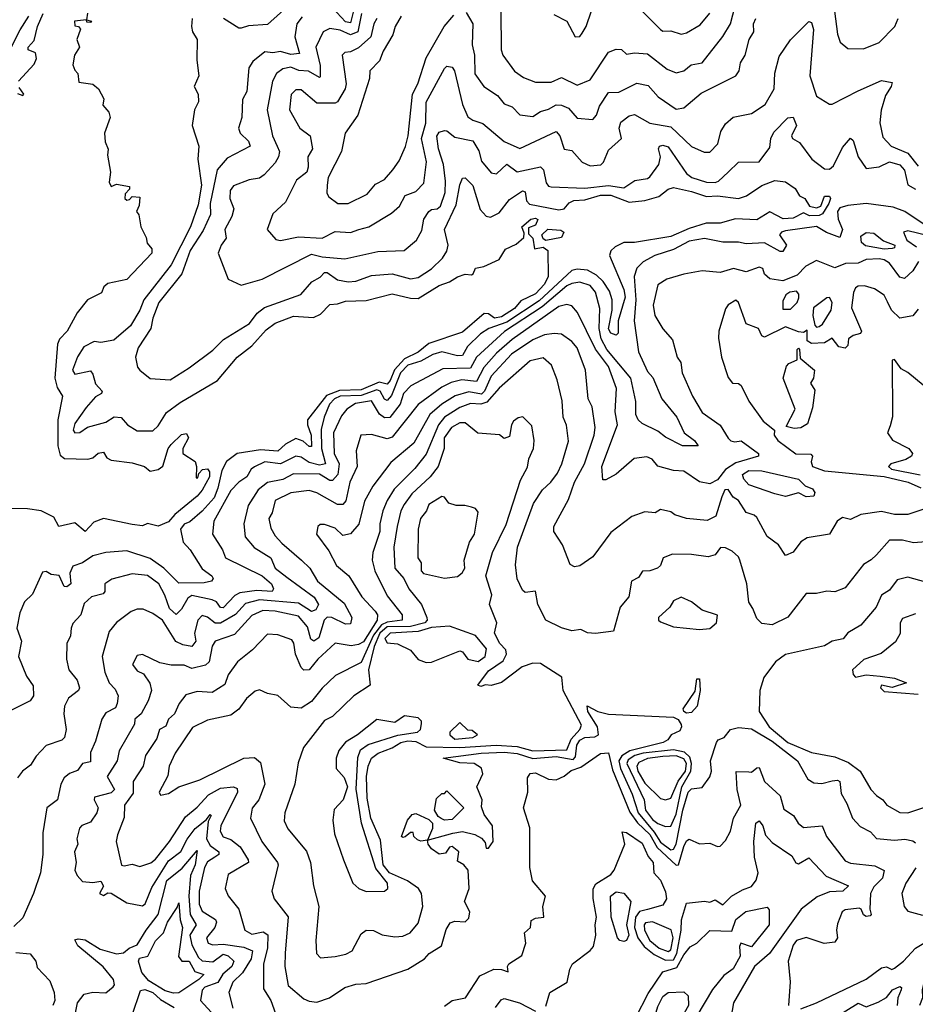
# Model space of a CAD drawing. Extents: x 1995148 to 2088947, y 769131 to 906009.
# Tile 118 of 256: x 2036093 to 2039534, y 792490 to 796271. Entities that reach past the tile are written whole.
import ezdxf

# ---------------------------------------------------------------- set-up
doc = ezdxf.new("R2010")
doc.units = 0

msp = doc.modelspace()

# ---------------------------------------------------------------- linework, layer by layer
at = {"layer": '0CON05XD'}
for points in [[(2037145, 796341.8), (2037045, 796252.9), (2036972.7, 796247.3), (2036945, 796238), (2036935, 796238.8), (2036876.2, 796275)], [(2037941.9, 796305), (2037943.5, 796155), (2037950, 796135), (2037995, 796074), (2038029.4, 796049.4), (2038075, 796031.1), (2038135, 796030.9), (2038175, 796048.9), (2038235, 796019.5), (2038285, 796040), (2038355, 796146.2), (2038385, 796158), (2038405, 796156), (2038425, 796139.2), (2038455, 796144.3), (2038505, 796139.5), (2038580.5, 796080.5), (2038615, 796066.7), (2038645, 796074.4), (2038672.6, 796097.4), (2038715, 796105.6), (2038795, 796207.1), (2038823.8, 796255), (2038849.4, 796355)], [(2038430.5, 796360.5), (2038555, 796232.9), (2038565, 796227.1), (2038595, 796228.6), (2038635, 796216), (2038655, 796220.8), (2038708.1, 796251.9), (2038745, 796296)], [(2037379.5, 796320.5), (2037365, 796259.5), (2037345, 796262.9), (2037295, 796316.7)], [(2037808.9, 796298.9), (2037834.3, 796255), (2037832, 796175), (2037841.1, 796135), (2037842.6, 796062.6), (2037876.2, 796015), (2037929.6, 795979.6), (2037955, 795947.5), (2037985, 795936.9), (2038015, 795905.8), (2038065, 795899.1), (2038095, 795918.9), (2038125, 795926.9), (2038155, 795944.4), (2038175, 795943.3), (2038201.5, 795931.5), (2038235, 795892.9), (2038295, 795888.1), (2038310, 795905), (2038321.1, 795938.9), (2038355, 795992), (2038395, 795993.3), (2038465, 796026.7), (2038508.1, 796018.1), (2038546.2, 795975), (2038615, 795926.9), (2038645, 795932.9), (2038711.3, 795988.7), (2038845, 796056), (2038857.5, 796075), (2038862.5, 796105), (2038880.8, 796135), (2038895.5, 796195), (2038914.4, 796225), (2038913.3, 796255), (2038921.4, 796275)], [(2038145, 796290.6), (2038195, 796265.6), (2038227.5, 796205), (2038245, 796206), (2038255, 796218.8), (2038270, 796245), (2038290, 796305)], [(2039224.2, 796304.2), (2039235.7, 796215.7), (2039246.2, 796185), (2039275, 796160), (2039335, 796158.8), (2039395, 796184), (2039455.6, 796244.4), (2039468, 796275)], [(2036354.1, 796295.9), (2036350, 796270), (2036370, 796265), (2036365, 796260), (2036351.7, 796261.7), (2036350, 796270), (2036303.8, 796265), (2036305, 796247.5), (2036320, 796245), (2036327.5, 796235), (2036313.3, 796195), (2036323.3, 796165), (2036304.2, 796135), (2036297.7, 796097.7), (2036305, 796077.5), (2036317.5, 796065), (2036320.7, 796030.7), (2036375, 796023.3), (2036396, 796006), (2036417, 795967), (2036413, 795943), (2036436.1, 795916.1), (2036441.2, 795895), (2036419.2, 795835), (2036421.7, 795801.7), (2036433.6, 795773.6), (2036431.2, 795751.2), (2036442.5, 795685), (2036437, 795647), (2036445, 795630), (2036465, 795640), (2036515, 795630), (2036515, 795620), (2036498.3, 795601.7), (2036497.5, 795585), (2036505, 795577.5), (2036515, 795580), (2036525, 795592.5), (2036555, 795590), (2036553, 795557), (2036542.5, 795535), (2036551.7, 795521.7), (2036559.2, 795475), (2036580, 795435), (2036583, 795413), (2036601.7, 795391.7), (2036601.2, 795375), (2036505, 795273.8), (2036431.7, 795258.3), (2036416.2, 795245), (2036407.8, 795222.2), (2036354, 795195), (2036314.6, 795145.4), (2036276.4, 795075), (2036245.9, 795044.1), (2036238.5, 795025), (2036228.1, 794895), (2036238.1, 794858.1), (2036257.8, 794825), (2036239.5, 794735), (2036239.7, 794635), (2036248.9, 794598.9), (2036266.1, 794586.1), (2036355, 794583.1), (2036375, 794588), (2036395, 794606.2), (2036415, 794610), (2036428.3, 794588.3), (2036445, 794580), (2036525, 794569.4), (2036572.5, 794555), (2036595, 794536.7), (2036625.9, 794544.1), (2036643.8, 794556.2), (2036664.2, 794625), (2036675, 794640), (2036715, 794677.5), (2036735, 794682.5), (2036742.5, 794665), (2036720, 794625), (2036720, 794605), (2036767.5, 794575), (2036773.3, 794555), (2036771.7, 794511.7), (2036778.3, 794511.7), (2036781.7, 794528.3), (2036796.2, 794543.8), (2036815, 794546.7), (2036822.5, 794535), (2036822.9, 794515), (2036795, 794463.8), (2036775, 794441.2), (2036689.6, 794370.4), (2036665, 794342.2), (2036625, 794325.7), (2036585, 794335.8), (2036565, 794327.5), (2036525, 794332.2), (2036415, 794355.8), (2036378.5, 794341.5), (2036345, 794306.2), (2036305, 794339.2), (2036244.4, 794324.4), (2036225, 794361.2), (2036175.5, 794385.5), (2036123, 794393), (2036025, 794393.5)], [(2036755.7, 796275), (2036753.3, 796245), (2036757.5, 796225), (2036775.6, 796195), (2036774.2, 796115.8), (2036782.2, 796055), (2036764.4, 796014.4), (2036779.2, 795985), (2036780, 795955), (2036764.5, 795925.5), (2036756.7, 795865), (2036781.2, 795785), (2036778.1, 795735), (2036791.8, 795635), (2036779.8, 795560.3), (2036749.2, 795475), (2036675, 795330), (2036570.4, 795195), (2036555.5, 795155), (2036518.9, 795095), (2036455, 795040.8), (2036405, 795031.2), (2036380, 795035), (2036340, 795015), (2036315, 794976.7), (2036296.2, 794925), (2036305, 794910), (2036365, 794922.5), (2036375, 794910), (2036385, 794872.5), (2036410, 794845), (2036407.5, 794835), (2036385, 794823.3), (2036348.3, 794781.7), (2036305, 794720), (2036299.2, 794695), (2036305, 794684.2), (2036325, 794686), (2036354.2, 794705.8), (2036425, 794726), (2036455.9, 794745.9), (2036483.6, 794743.6), (2036508, 794715), (2036545, 794691.9), (2036605, 794692.5), (2036625, 794711.8), (2036657.9, 794762.1), (2036710.4, 794800.4), (2036853.1, 794885), (2036928.6, 794975), (2036985, 795018.5), (2037040.2, 795079.8), (2037075, 795105.3), (2037145, 795132.3), (2037222.6, 795127.4), (2037249.2, 795140.8), (2037285, 795177.1), (2037315, 795179.4), (2037345, 795190.4), (2037425, 795192.7), (2037525, 795218.6), (2037595, 795201.2), (2037625, 795200), (2037705, 795250), (2037745, 795264), (2037775, 795284), (2037805, 795293.8), (2037828.8, 795291.2), (2037836.2, 795295), (2037845, 795316.7), (2037877, 795323), (2037935, 795350), (2037960, 795390), (2038000.7, 795409.3), (2038030, 795435), (2038031.7, 795451.7), (2038022.5, 795475), (2038056.7, 795505), (2038075, 795509.2), (2038083.6, 795503.6), (2038075, 795482.5), (2038048.3, 795471.7), (2038048.3, 795448.3), (2038065, 795432.5), (2038071.7, 795391.7), (2038105, 795397.5), (2038122.5, 795385), (2038123.3, 795285), (2038110, 795255), (2038075, 795218.9), (2038019.1, 795190.9), (2037995, 795161.8), (2037945, 795129.6), (2037917.5, 795125), (2037895, 795142), (2037877.7, 795142.3), (2037795, 795071.2), (2037665, 795028), (2037625, 794994.4), (2037571.6, 794968.4), (2037533.1, 794926.9), (2037517.4, 794885), (2037505, 794871.2), (2037475, 794879.6), (2037405, 794850), (2037322.3, 794847.7), (2037272.2, 794827.8), (2037199.7, 794735), (2037198.7, 794715), (2037213.2, 794675), (2037215, 794632.5), (2037205, 794632.5), (2037183, 794653), (2037155, 794662.5), (2037115, 794641), (2037085, 794613.8), (2037019.3, 794619.3), (2036929.2, 794605), (2036888.1, 794575), (2036870.2, 794539.8), (2036855, 794471.9), (2036840.2, 794435), (2036795, 794383.8), (2036746.9, 794343.1), (2036725, 794333.2), (2036711.1, 794315), (2036721.9, 794265), (2036749.1, 794235), (2036795, 794162), (2036831.2, 794135), (2036836.7, 794125), (2036830, 794115), (2036801.8, 794108.2), (2036705, 794107.5), (2036647.5, 794165), (2036595, 794201.8), (2036505, 794231.2), (2036425, 794224.5), (2036375, 794212.1), (2036335, 794185.4), (2036297.5, 794172.5), (2036286.2, 794145), (2036290.4, 794105), (2036275, 794093.4), (2036264.5, 794095), (2036245, 794136.9), (2036215, 794140), (2036195, 794152), (2036180.6, 794149.4), (2036142.5, 794065), (2036112.5, 794035), (2036093.6, 793993.6), (2036082.5, 793935), (2036100, 793885), (2036088.6, 793825), (2036120.2, 793750.2), (2036145, 793712.5), (2036146, 793675), (2036133.3, 793655), (2036034.4, 793605.6)], [(2036055.9, 796154.1), (2036095, 796232.7), (2036129.2, 796285)], [(2037178.5, 796281.5), (2037158.6, 796255), (2037150.9, 796205), (2037168.5, 796141.5), (2037135, 796137.6), (2037095, 796149.1), (2037066.6, 796143.4), (2037035, 796147.9), (2036988.9, 796111.1), (2036973.7, 796086.3), (2036965.6, 795995), (2036948.9, 795965), (2036946.7, 795895), (2036934.4, 795855), (2036940, 795835), (2036972.2, 795805), (2036978.9, 795785), (2036890.7, 795739.3), (2036852.1, 795695), (2036825.3, 795565), (2036826.8, 795523.2), (2036798.6, 795461.4), (2036747.9, 795385), (2036716.1, 795295), (2036627.5, 795185), (2036605.3, 795125), (2036597.7, 795085), (2036548.9, 795011.1), (2036538.6, 794975), (2036546.6, 794936.6), (2036555, 794925.8), (2036595, 794893.5), (2036671.5, 794888.5), (2036745, 794934.4), (2036835, 795001.4), (2036876.5, 795043.5), (2036975.8, 795105), (2037006.2, 795143.8), (2037033.9, 795166.1), (2037173.7, 795216.3), (2037215.5, 795265), (2037248.3, 795281.7), (2037265, 795300.5), (2037275, 795300.4), (2037315, 795271.8), (2037355, 795263.9), (2037385, 795266.9), (2037445, 795288.6), (2037525, 795295.4), (2037595, 795275.5), (2037625, 795280.5), (2037675, 795314.5), (2037717.8, 795355), (2037735, 795382.5), (2037739.6, 795405), (2037726.2, 795465), (2037770.7, 795560.7), (2037785, 795636.7), (2037795, 795662.5), (2037805, 795663.3), (2037835, 795633.8), (2037862, 795542), (2037885, 795516.9), (2037902.4, 795512.4), (2037935, 795528.9), (2037975, 795580), (2038025, 795614.2), (2038035, 795610), (2038041.2, 795575), (2038052.1, 795562.1), (2038165, 795541.3), (2038185, 795544.8), (2038205, 795567.2), (2038222.8, 795577.2), (2038265, 795579.1), (2038325, 795596.6), (2038365, 795597.1), (2038435, 795570.6), (2038495, 795576.4), (2038548.5, 795591.5), (2038585, 795620), (2038605, 795627.1), (2038675, 795611.8), (2038731.5, 795591.5), (2038775, 795594.4), (2038855, 795584.2), (2038886.2, 795595), (2038945, 795634), (2038995, 795653.3), (2039035, 795648.8), (2039073, 795623), (2039090, 795595), (2039110, 795585), (2039127.5, 795555), (2039155, 795548.6), (2039171.2, 795555), (2039185, 795592.9), (2039205, 795593.8), (2039208.9, 795585), (2039201.8, 795565), (2039178.2, 795525), (2039165, 795518.7), (2039127.6, 795517.6), (2039105, 795530), (2039065, 795508.9), (2039026.7, 795506.7), (2038975, 795533.3), (2038925, 795501.9), (2038843.8, 795506.2), (2038785, 795490.3), (2038730.7, 795489.3), (2038665, 795469.4), (2038595, 795438.8), (2038455, 795415.3), (2038415, 795414.8), (2038381.2, 795398.8), (2038365, 795383.6), (2038358.9, 795365), (2038415.1, 795235.1), (2038419.8, 795205), (2038392.7, 795115), (2038392.7, 795067.3), (2038385, 795060), (2038365, 795067.1), (2038355, 795083.8), (2038369.8, 795155), (2038369.3, 795195), (2038359, 795229), (2038335.3, 795265.3), (2038310.1, 795290.1), (2038275, 795309.8), (2038235, 795313.1), (2038215, 795308.2), (2038089, 795190.9), (2037965, 795109), (2037895.6, 795085), (2037864.5, 795065), (2037813.6, 795016.4), (2037795, 794981.5), (2037775, 794980), (2037715, 794995.8), (2037680.6, 794985), (2037635, 794959.7), (2037585, 794944.8), (2037556.2, 794915), (2037522.2, 794827.8), (2037505, 794809.1), (2037495, 794814.2), (2037478.7, 794845), (2037465, 794850.1), (2037405, 794828.4), (2037325, 794825.1), (2037303.5, 794815), (2037284.2, 794795), (2037263.5, 794745), (2037252.2, 794697.8), (2037252.6, 794625), (2037268.8, 794565), (2037245, 794559.8), (2037205, 794570.3), (2037175, 794591.6), (2037155, 794594.7), (2037095, 794565.3), (2037035, 794573.8), (2036995, 794553.6), (2036983.3, 794545), (2036965.7, 794515), (2036935.6, 794495), (2036905, 794462.9), (2036839.4, 794345), (2036834.4, 794295), (2036872.9, 794235), (2036884.3, 794205), (2037025.5, 794135), (2037061.4, 794105), (2037069.2, 794085), (2037063.3, 794075), (2037005, 794079.3), (2036939.4, 794070.6), (2036920.3, 794059.7), (2036875, 794012.5), (2036865, 794013.5), (2036849.2, 794035), (2036833.5, 794043.5), (2036755, 794059.5), (2036739.8, 794050.2), (2036715, 794007.5), (2036695, 793987.3), (2036669.4, 794009.4), (2036651.6, 794061.6), (2036628.2, 794105), (2036585, 794136.9), (2036525, 794142.5), (2036447.3, 794122.7), (2036420, 794105), (2036420.5, 794075), (2036414, 794066), (2036370, 794055), (2036340.6, 794029.4), (2036327.8, 793985), (2036297.8, 793952.2), (2036290.8, 793935), (2036288.8, 793905), (2036274.3, 793875), (2036273.3, 793815), (2036282.2, 793775), (2036314.4, 793735), (2036322.9, 793705), (2036320, 793695), (2036280.6, 793665), (2036265.6, 793635), (2036263.5, 793605), (2036272.2, 793545), (2036265.5, 793514.5), (2036255, 793504.3), (2036195, 793483.8), (2036156.9, 793443.1), (2036135, 793408.8), (2036104.3, 793385.7), (2036085, 793360)], [(2036088.8, 796035), (2036149.4, 796100.6), (2036158.3, 796121.7), (2036154.1, 796144.1), (2036126.7, 796155), (2036126.2, 796165), (2036148.7, 796191.3), (2036161.9, 796245), (2036183.8, 796295)], [(2037406.9, 796295), (2037392.7, 796225), (2037365, 796212.6), (2037325, 796231.1), (2037285, 796237.5), (2037260, 796225), (2037231.5, 796165), (2037248.4, 796095), (2037248.1, 796051.9), (2037245, 796048.8), (2037203.1, 796073.1), (2037166.4, 796076.3), (2037135, 796088.9), (2037105, 796082.5), (2037079.5, 796065), (2037065.4, 796034.6), (2037043.8, 795925), (2037064.5, 795825), (2037082.9, 795785), (2037091.4, 795765), (2037087.5, 795745), (2037075, 795722), (2037032.5, 795675), (2037015, 795663.1), (2036975, 795656.7), (2036915, 795633.3), (2036901.5, 795615), (2036900.9, 795585), (2036916.7, 795545), (2036908.9, 795515), (2036882.2, 795465), (2036887.3, 795432.7), (2036867.5, 795405), (2036856.2, 795375), (2036894.2, 795274.2), (2036945, 795252), (2037025, 795274.4), (2037215, 795370.2), (2037255, 795360.7), (2037343, 795353), (2037469.3, 795380.7), (2037570, 795385), (2037617.8, 795425), (2037639.1, 795460.9), (2037645.8, 795505), (2037665, 795534.2), (2037675, 795541.9), (2037698, 795545), (2037710, 795555), (2037727.6, 795607.6), (2037729.1, 795650.9), (2037722.2, 795715), (2037702.8, 795775), (2037695.9, 795824.1), (2037705, 795838.8), (2037725, 795845.8), (2037735, 795844.2), (2037765, 795819.6), (2037835, 795806.2), (2037858, 795768), (2037868.3, 795728.3), (2037905, 795683.1), (2037925, 795679.4), (2037965, 795716.6), (2038005, 795686.7), (2038095, 795706.5), (2038105.4, 795695), (2038115.8, 795645), (2038125, 795632), (2038135, 795629.2), (2038265, 795624.7), (2038355, 795634.8), (2038415, 795625.6), (2038456.7, 795653.3), (2038505, 795660.6), (2038515, 795667.5), (2038548.7, 795715), (2038555.5, 795745), (2038547.5, 795775), (2038551.2, 795785), (2038565, 795789.1), (2038585, 795782.5), (2038655, 795680), (2038675.7, 795665), (2038732.4, 795647.6), (2038765, 795646.2), (2038778.4, 795651.6), (2038815, 795685.5), (2038855, 795724.4), (2038935, 795725.7), (2038975, 795780.8), (2038979.3, 795815), (2038991.3, 795838.7), (2039045, 795893.8), (2039065, 795896.2), (2039077.5, 795865), (2039058.8, 795825), (2039062.5, 795815), (2039089.5, 795799.5), (2039136.9, 795735), (2039185, 795698.8), (2039205, 795697.1), (2039220.2, 795709.8), (2039255, 795780), (2039285, 795816.2), (2039295, 795807.5), (2039314.5, 795745), (2039345, 795699.2), (2039395, 795705.6), (2039435, 795724.6), (2039475, 795713.8), (2039492.7, 795692.7), (2039505, 795636.9), (2039535, 795620.5)], [(2037465, 796275.6), (2037453.8, 796255), (2037442.5, 796205), (2037395, 796163.3), (2037365, 796148.2), (2037343.3, 796145), (2037332.5, 796135), (2037348.3, 796025), (2037343.8, 796005), (2037315, 795955.6), (2037305, 795950.4), (2037235, 795950), (2037175, 796002.2), (2037155, 796001.1), (2037136.1, 795983.9), (2037129.5, 795925), (2037170, 795855), (2037210, 795825), (2037218.5, 795775), (2037200.6, 795745), (2037202, 795705), (2037196.5, 795685), (2037157.5, 795655), (2037115, 795570), (2037066.2, 795525), (2037044, 795465), (2037077.5, 795427.5), (2037095, 795422.5), (2037165, 795436.7), (2037255, 795432.2), (2037305, 795457.5), (2037365, 795453.5), (2037395.9, 795465.9), (2037435, 795475.7), (2037521.7, 795528.3), (2037553.1, 795555), (2037574.3, 795595.7), (2037615, 795611.4), (2037646.5, 795643.5), (2037656.2, 795725), (2037637.8, 795815), (2037653.3, 795873.3), (2037655, 795953.8), (2037725, 796083.8), (2037735, 796092.5), (2037755, 796089.2), (2037764.6, 796074.6), (2037795.3, 795945.3), (2037815, 795897.5), (2037833.8, 795885), (2037872.9, 795872.9), (2037955, 795802.9), (2038015, 795776.9), (2038155, 795841.2), (2038168.6, 795825), (2038185, 795773.8), (2038215, 795768.6), (2038254.1, 795724.1), (2038285, 795709.4), (2038326.2, 795713.8), (2038336, 795724), (2038355, 795770), (2038405.6, 795814.4), (2038396.2, 795855), (2038402.6, 795877.4), (2038435, 795901.5), (2038455, 795906.4), (2038515, 795873.2), (2038595, 795859.2), (2038675, 795784.4), (2038722.7, 795762.7), (2038745, 795762.5), (2038775.5, 795794.5), (2038787.8, 795842.2), (2038805, 795871.2), (2038835, 795896.2), (2038905, 795910.8), (2038957.5, 795945), (2038991.5, 796005), (2038994.6, 796065.4), (2039010.7, 796129.3), (2039055, 796193.3), (2039125, 796264.2), (2039135, 796260), (2039143.1, 796233.1), (2039128.8, 796055), (2039155, 795978), (2039205, 795946.7), (2039215, 795946.2), (2039315, 795997.5), (2039405, 796038.1), (2039445, 796030), (2039442, 796015), (2039419.8, 795980.3), (2039403.1, 795923.1), (2039398.1, 795875), (2039410, 795820), (2039441.2, 795785), (2039505, 795758.8), (2039545, 795708.8)], [(2037559.4, 796285), (2037536.5, 796245), (2037526.6, 796213.4), (2037489.6, 796150.4), (2037476.4, 796113.6), (2037439.2, 796075), (2037437.8, 796045), (2037392.2, 795905), (2037344, 795835), (2037330, 795765), (2037278, 795665), (2037274.4, 795635.6), (2037272.9, 795605), (2037280.9, 795590.9), (2037315.5, 795565.5), (2037355, 795565.5), (2037428.9, 795601.1), (2037460.2, 795639.8), (2037495, 795658), (2037527.5, 795695), (2037551.3, 795728.7), (2037575.3, 795784.7), (2037586, 795825), (2037602.7, 795985), (2037622.9, 796025), (2037654.6, 796125), (2037724.3, 796245), (2037761.8, 796288.2)], [(2036085, 795987.5), (2036105, 795980), (2036110, 795985), (2036091.2, 796011.2)], [(2039565, 795486.8), (2039494, 795534), (2039449.4, 795550.6), (2039345, 795565.4), (2039275, 795557.5), (2039245, 795548.1), (2039234.8, 795535), (2039237.7, 795505), (2039254.8, 795465), (2039245, 795434.5), (2039193.2, 795453.2), (2039155, 795477.1), (2039035, 795460.3), (2039020, 795455), (2039012.5, 795445), (2039039.5, 795405), (2039025, 795380.6), (2039015, 795380.9), (2038955, 795414.4), (2038885, 795410), (2038855, 795416.5), (2038795, 795416.5), (2038725, 795430.4), (2038665, 795420), (2038605, 795388), (2038534, 795365), (2038488.9, 795341.1), (2038465, 795316.7), (2038454.6, 795285.4), (2038460, 795195), (2038454.1, 795115), (2038470.8, 794995), (2038505, 794920.6)], [(2038115, 795422.5), (2038105, 795430), (2038100, 795445), (2038123.1, 795466.9), (2038172.5, 795462.5), (2038183.8, 795455), (2038175, 795434), (2038115, 795422.5)], [(2039415, 795390), (2039342.6, 795402.6), (2039327.1, 795415), (2039325, 795439.4), (2039345, 795454), (2039375, 795451.1), (2039412, 795422), (2039455.5, 795405), (2039454.2, 795395), (2039445, 795392.2), (2039415, 795390)], [(2039585, 795440.8), (2039505, 795460), (2039488.8, 795455), (2039501.4, 795425), (2039538.7, 795398.7)], [(2039547, 795343), (2039525, 795306.7), (2039493, 795277), (2039475, 795282.5), (2039435, 795336.7), (2039415, 795349.1), (2039395, 795352.3), (2039345, 795350), (2039315, 795335.6), (2039265.8, 795334.2), (2039225, 795317.8), (2039155, 795345.7), (2039114, 795325), (2039079.9, 795290.1), (2039025, 795267.6), (2038975, 795276), (2038955, 795293.8), (2038948, 795315), (2038935, 795320.8), (2038885, 795302.9), (2038835.7, 795315.7), (2038785, 795300.8), (2038715, 795306), (2038645, 795293.8), (2038580, 795275), (2038545, 795252.5), (2038527.5, 795175), (2038533.3, 795135), (2038564.2, 795084.2), (2038601.2, 795041.2), (2038618.8, 794975), (2038634, 794955), (2038638.9, 794915), (2038678.6, 794825), (2038715, 794762.5), (2038785, 794714.3), (2038815, 794664.2), (2038825, 794654.2), (2038840.5, 794650.5), (2038865, 794654.3), (2038932.5, 794605), (2038932.5, 794595), (2038845, 794569.4), (2038805, 794543.4), (2038775, 794503.6), (2038745, 794489.2), (2038705, 794495.8), (2038645, 794537.5), (2038605, 794539.5), (2038545, 794556), (2038523.4, 794583.4), (2038503, 794593), (2038453.6, 794586.4), (2038385, 794525.8), (2038345, 794503.8), (2038333.9, 794503.9), (2038329.4, 794555), (2038389.6, 794715), (2038381.5, 794765), (2038385.9, 794855), (2038355, 794939.2), (2038305.8, 795005.8), (2038236.6, 795146.6), (2038215, 795172.2), (2038195, 795177.7), (2038165, 795170), (2038060, 795095), (2037985, 795043.3), (2037925, 794990.6), (2037876.3, 794935), (2037848.1, 794881.9), (2037792.4, 794887.6), (2037751.6, 794878.4), (2037715, 794859.3), (2037625, 794792.9), (2037525, 794667.9), (2037505, 794661.2), (2037445, 794678), (2037404.1, 794675.9), (2037385.8, 794615), (2037389.5, 794555), (2037361.5, 794495), (2037346.2, 794423.8), (2037335, 794409.5), (2037315, 794409.2), (2037235, 794454.4), (2037205, 794462.5), (2037135, 794453.8), (2037075.6, 794425), (2037063.3, 794376.7), (2037050.8, 794355), (2037058.8, 794318.8), (2037075, 794288.6), (2037100.2, 794260.2), (2037175.6, 794195), (2037207.8, 794165), (2037238.1, 794115), (2037340.1, 794030.1), (2037370, 793975), (2037365, 793951.2), (2037345, 793949.4), (2037292.5, 793975), (2037275, 793976.2), (2037263.4, 793965), (2037242.4, 793897.6), (2037223.9, 793883.9), (2037212, 793892), (2037199.3, 793939.3), (2037165, 793980.7), (2037075, 793999.5), (2037028.1, 794001.9), (2036985, 793982.7), (2036919.3, 793910.7), (2036845, 793884.3), (2036832.5, 793865), (2036821.8, 793805), (2036807.6, 793792.4), (2036755, 793780), (2036725, 793792.5), (2036675, 793791.9), (2036631.9, 793801.9), (2036565, 793833.8), (2036545, 793830), (2036527.5, 793795), (2036545, 793771.2), (2036569.2, 793759.2), (2036593.3, 793723.3), (2036600, 793695), (2036587.5, 793655), (2036560.4, 793605), (2036536.5, 793585), (2036534.2, 793565.8), (2036476.1, 793463.9), (2036468.5, 793425), (2036430, 793365), (2036458, 793315), (2036445, 793302.4), (2036381.2, 793285), (2036380, 793275), (2036394.6, 793245), (2036390.4, 793225), (2036365, 793189.2), (2036332.9, 793177.1), (2036323.8, 793166.2), (2036313.1, 793125), (2036316.7, 793105), (2036304.3, 793075), (2036310.8, 793035), (2036306, 793005), (2036314.3, 792985), (2036335, 792961.2), (2036375, 792957.5), (2036405, 792962.5), (2036415.8, 792944.2), (2036400, 792915), (2036415, 792907.5), (2036432.5, 792917.5), (2036445, 792917.3), (2036505, 792880), (2036565, 792868.2), (2036575, 792875.8), (2036601.8, 792938.2), (2036665, 793041.1), (2036712.6, 793077.4), (2036736.4, 793123.6), (2036767.3, 793165), (2036810.6, 793199.4), (2036825, 793219.4), (2036828.9, 793215), (2036817.4, 793192.6), (2036811.4, 793125), (2036825, 793099.6), (2036858.9, 793075), (2036858.5, 793065), (2036842.9, 793055)], [(2038505, 794920.6), (2038526.4, 794896.4), (2038561.1, 794815), (2038618.1, 794745), (2038646, 794685), (2038685.7, 794655), (2038700, 794635), (2038640, 794635), (2038575, 794667.5), (2038545, 794691.4), (2038485, 794720.8), (2038469.2, 794735), (2038460.5, 794755), (2038460.9, 794805), (2038440.9, 794895), (2038349.6, 795005), (2038327.1, 795045), (2038319.8, 795085), (2038321.7, 795161.7), (2038306.2, 795225), (2038285, 795250.5), (2038245, 795262.5), (2038215, 795258.3), (2038195, 795248.4), (2038101, 795169), (2037955.8, 795074.2), (2037848.2, 794975), (2037825, 794933.3), (2037719.7, 794930.3), (2037595.8, 794865), (2037567.8, 794835), (2037554.7, 794795), (2037515, 794743.1), (2037495, 794742.4), (2037475.8, 794755.8), (2037445, 794807.1), (2037383.4, 794796.6), (2037350.5, 794775), (2037330, 794750), (2037299.7, 794685), (2037301.9, 794605), (2037321.1, 794565), (2037315.8, 794525), (2037295, 794501.1), (2037285, 794500.9), (2037245, 794525.6), (2037145, 794526.6), (2037105, 794504.7), (2037045.9, 794494.1), (2037009.5, 794465), (2036970.9, 794405), (2036954.4, 794335), (2036959.2, 794285), (2036994.7, 794244.7), (2037058.1, 794205), (2037075.6, 794165), (2037120.1, 794130.1), (2037225, 794053.5), (2037241.8, 794025), (2037231.1, 794005), (2037215, 793998.9), (2037165, 794030), (2037015, 794043.5), (2036961.4, 794028.6), (2036922.7, 793987.3), (2036865, 793954.1), (2036845, 793954.1), (2036815, 793976.9), (2036795, 793982.9), (2036777.5, 793965), (2036764.6, 793915), (2036770.8, 793885), (2036755, 793864.4), (2036720.4, 793870.4), (2036693.4, 793883.4), (2036641.8, 793965), (2036605, 793990.9), (2036567.4, 794007.4), (2036545, 794007.1), (2036521.7, 793998.3), (2036465, 793956), (2036437.8, 793922.2), (2036410, 793825), (2036420, 793765), (2036437.8, 793725), (2036460, 793700), (2036471.4, 793675), (2036467.8, 793645), (2036461.5, 793628.5), (2036425, 793609.4), (2036409.4, 793585), (2036385, 793500.8), (2036365, 793457.5), (2036365, 793421.2), (2036335, 793414.3), (2036315, 793387.5), (2036285, 793375.8), (2036265, 793359.2), (2036251.9, 793335), (2036239.2, 793275), (2036198, 793245), (2036182.1, 793147.9), (2036182.9, 793065), (2036173.1, 792995), (2036146, 792915), (2036105, 792822.5), (2036071.4, 792788.6)], [(2039545, 795160), (2039525, 795133.3), (2039475, 795124.4), (2039442.5, 795155), (2039427.5, 795187.5), (2039415, 795213.8), (2039377.2, 795237.2), (2039339.4, 795249.4), (2039315, 795247.9), (2039305, 795241.1), (2039296.9, 795223.1), (2039289.5, 795165), (2039328, 795075), (2039323.8, 795066.2), (2039295, 795058.8), (2039277.5, 795045), (2039275, 795020), (2039265, 795010), (2039240, 795015), (2039215, 795047.5), (2039185, 795030), (2039135, 795027.5), (2039118.3, 795038.3), (2039118.3, 795078.3), (2039105, 795070), (2039085, 795072.5), (2039035, 795091.2), (2038955, 795052.5), (2038945, 795057.5), (2038932.5, 795085), (2038885, 795102.5), (2038855.6, 795185), (2038845, 795194), (2038815, 795175.8), (2038805, 795161.2), (2038779.4, 795075), (2038777.9, 795047.9), (2038790, 794975), (2038815, 794896.7), (2038832.5, 794875), (2038855, 794873.8), (2038865.8, 794865.8), (2038895, 794806.7), (2038949.7, 794729.7), (2038993.8, 794695), (2038992.5, 794675), (2039006, 794655), (2039075, 794604.4), (2039132.5, 794602.5), (2039138.8, 794595), (2039133.8, 794573.8), (2039138.8, 794555), (2039185, 794539.2), (2039415, 794516.6), (2039507.5, 794495), (2039555, 794473.8)], [(2039055, 795160), (2039080, 795185), (2039087, 795203), (2039087, 795217), (2039078, 795228), (2039052.5, 795225), (2039037.5, 795215), (2039025, 795190), (2039025, 795160), (2039055, 795160)], [(2039155, 795090), (2039165, 795092.5), (2039178.3, 795101.7), (2039211.1, 795155), (2039215.4, 795185), (2039205, 795204), (2039195, 795202.5), (2039143.3, 795165), (2039140, 795135), (2039148.3, 795098.3), (2039155, 795090)], [(2039575, 794393.8), (2039505, 794370.4), (2039455, 794371.3), (2039405, 794382.1), (2039325, 794370.6), (2039285, 794351.8), (2039255, 794359.2), (2039234.5, 794345.5), (2039205, 794296), (2039118.3, 794281.7), (2039094.2, 794265.8), (2039065, 794226), (2039035, 794213.3), (2039009.2, 794255), (2038965, 794285.8), (2038925, 794358.8), (2038915, 794368.8), (2038885, 794378.8), (2038855, 794424.4), (2038835, 794437.8), (2038815, 794467.5), (2038802.3, 794465), (2038791, 794439), (2038767.4, 794365), (2038735, 794348.5), (2038655, 794355.7), (2038610, 794370), (2038595, 794381.2), (2038555, 794390), (2038535, 794376.7), (2038495, 794381.2), (2038445, 794363.3), (2038365, 794301.2), (2038295, 794208), (2038245, 794173.3), (2038225, 794170), (2038208.3, 794178.3), (2038178.5, 794255), (2038145.6, 794305), (2038145.7, 794325), (2038201.5, 794428.5), (2038224.8, 794495.2), (2038263.1, 794565), (2038300.4, 794675), (2038304.4, 794705), (2038293.1, 794785), (2038278.1, 794815), (2038266.7, 794925), (2038235, 795010.8), (2038215, 795035.6), (2038175, 795063.3), (2038146.6, 795066.6), (2038109.7, 795060.3), (2038065, 795041.6), (2037983.3, 794986.7), (2037905, 794902.1), (2037879, 794845), (2037867.3, 794832.7), (2037818.6, 794841.4), (2037766.4, 794826.4), (2037715, 794794.7), (2037668.8, 794755), (2037607.3, 794645), (2037518.8, 794571.2), (2037449.8, 794480.2), (2037417.8, 794422.2), (2037396, 794334), (2037365, 794297.1), (2037335, 794290.8), (2037305, 794318.6), (2037265, 794332.5), (2037247.7, 794332.3), (2037238.8, 794325), (2037234, 794295), (2037280.9, 794230.9), (2037310.8, 794175), (2037358.1, 794135), (2037408.5, 794055), (2037459.5, 793999.5), (2037468.5, 793985), (2037466.9, 793965), (2037415, 793882.2), (2037395, 793871.1), (2037367, 793867), (2037305, 793876.9), (2037238.9, 793815), (2037205, 793774.3), (2037185, 793772.5), (2037175, 793783.8), (2037152.8, 793835), (2037147, 793877), (2037139.3, 793889.3), (2037085, 793908.5), (2037045, 793911.9), (2036988.3, 793851.7), (2036930.8, 793805), (2036895, 793755.8), (2036882, 793718), (2036832.4, 793687.6), (2036775, 793691.8), (2036731.9, 793678.1), (2036705.6, 793645), (2036688.2, 793605), (2036665.4, 793584.6), (2036655, 793558.6), (2036631.1, 793545), (2036619.8, 793510.3), (2036576.4, 793445), (2036567.8, 793405), (2036530, 793345), (2036529.2, 793300.8), (2036496.4, 793255), (2036495, 793207.5), (2036469.4, 793140.6), (2036464.3, 793115), (2036484.1, 793024.1), (2036495, 793021.2), (2036525, 793028.6), (2036555, 793019.4), (2036597.1, 793032.9), (2036615, 793046.9), (2036669.6, 793115), (2036730, 793210), (2036775, 793247.1), (2036818.8, 793295), (2036865, 793320.3), (2036915, 793325.4), (2036929.2, 793319.2), (2036930.8, 793305), (2036866.2, 793175), (2036864.1, 793155), (2036875, 793133.5), (2036905, 793123.3), (2036940.4, 793095), (2036971.9, 793045), (2036972, 793035), (2036895, 792988), (2036882.5, 792935), (2036895, 792906.7), (2036935.6, 792855), (2036958.1, 792775), (2036985, 792758.7), (2037028.8, 792768.8), (2037047.3, 792757.3), (2037045.2, 792705), (2037029.6, 792645), (2037030.5, 792549.5), (2037058.6, 792505), (2037076.7, 792455)], [(2039068.3, 794701.7), (2039038.3, 794708.3), (2039073.3, 794775), (2039026.7, 794895), (2039039.2, 794940.8), (2039048.8, 794951.2), (2039080, 794965), (2039080, 795005), (2039085, 795010), (2039090, 795005), (2039091.7, 794971.7), (2039146.7, 794925), (2039143.8, 794895), (2039132.2, 794875), (2039148.8, 794848.8), (2039139.1, 794780.9), (2039120.7, 794719.3), (2039095, 794704.2), (2039068.3, 794701.7)], [(2039575, 794266), (2039527.9, 794262.1), (2039485, 794272.9), (2039435, 794272), (2039385, 794216.2), (2039365, 794196.2), (2039335, 794178.8), (2039265, 794089.2), (2039225, 794074.2), (2039195, 794077.1), (2039155, 794067.5), (2039115, 794067.1), (2039045, 793976.7), (2038985, 793946.7), (2038945, 793952.5), (2038925, 793971.2), (2038910.3, 794010.3), (2038894.2, 794034.2), (2038887.5, 794105), (2038860.4, 794195), (2038855, 794208), (2038830.2, 794230.2), (2038805, 794242.6), (2038786.2, 794243.8), (2038765, 794215.7), (2038738, 794208), (2038675, 794217.1), (2038600.9, 794219.1), (2038566, 794204), (2038556, 794175), (2038544, 794165), (2038515, 794154.3), (2038486.1, 794153.9), (2038470.6, 794129.4), (2038444.5, 794115.5), (2038433.3, 794055), (2038400, 794015), (2038375, 793923.3), (2038305.8, 793914.2), (2038275, 793917.1), (2038248.9, 793928.9), (2038215, 793924.4), (2038175.3, 793935.3), (2038114.4, 793965), (2038084.3, 794025), (2038075, 794076.7), (2038035, 794072), (2038025, 794080), (2038004.4, 794124.4), (2037997.9, 794177.9), (2038005.6, 794245), (2038066.9, 794413.1), (2038101.5, 794465), (2038134.5, 794495), (2038159.8, 794530.2), (2038176.9, 794565), (2038202.5, 794652.5), (2038194.1, 794714.1), (2038181.5, 794745), (2038177.4, 794807.4), (2038158.3, 794888.3), (2038137.1, 794945), (2038105, 794971.9), (2038055, 794961.5), (2037935, 794856.4), (2037888.2, 794801.8), (2037865.2, 794794.8), (2037825, 794797.2), (2037785, 794781.7), (2037725.8, 794744.2), (2037702.7, 794715), (2037655, 794602.2), (2037611.9, 794548.1), (2037531.6, 794468.4), (2037505.4, 794425), (2037488.2, 794385), (2037477.3, 794335), (2037477.5, 794305), (2037450, 794225), (2037448.2, 794195), (2037458.2, 794155), (2037505, 794059.2), (2037563.5, 793985), (2037563.5, 793965), (2037505, 793957.9), (2037483.2, 793946.8), (2037453.1, 793906.9), (2037405, 793802.9), (2037307.3, 793752.7), (2037255.4, 793704.6), (2037215, 793652.2), (2037175, 793627.3), (2037135, 793631.1), (2037085.9, 793675.9), (2037045, 793683.3), (2037015, 793698), (2036997.7, 793692.3), (2036965, 793664.2), (2036935, 793624), (2036905, 793600.8), (2036815, 793581.4), (2036757.4, 793552.6), (2036690.5, 793455), (2036667.8, 793405), (2036662.2, 793367.8), (2036630, 793305), (2036635, 793293.3), (2036665, 793300), (2036704.4, 793325.6), (2036785, 793351.9), (2036955, 793435.5), (2036995, 793438.1), (2037018.7, 793418.7), (2037035.4, 793335), (2037012.3, 793275), (2036986.4, 793243.6), (2036980.6, 793205), (2037024.4, 793115), (2037084.4, 793035), (2037086.9, 793025), (2037062, 792925), (2037071.2, 792895), (2037125.5, 792825.5), (2037113.8, 792686.2), (2037112.3, 792635), (2037125, 792562), (2037185, 792511.4), (2037205, 792501.9), (2037235, 792498.1), (2037283.3, 792515), (2037342.5, 792555), (2037385, 792567.1), (2037425, 792570), (2037585, 792625.4), (2037648.8, 792665), (2037666.7, 792685), (2037714.2, 792715), (2037732.4, 792777.6), (2037747.3, 792802.7), (2037765, 792809.2), (2037805, 792806.7), (2037819.5, 792820.5), (2037822.5, 792845), (2037802, 792885), (2037820, 792935), (2037816.7, 793005), (2037800, 793025), (2037775, 793040), (2037780, 793075), (2037755.6, 793095.6), (2037745, 793093.3), (2037729.2, 793070.8), (2037705, 793066.7), (2037675, 793087.5), (2037662.5, 793105), (2037660, 793120), (2037635, 793116.7), (2037621.7, 793121.7), (2037607.5, 793135), (2037605, 793150), (2037595, 793150), (2037575, 793132.5), (2037565, 793130), (2037560, 793135), (2037583, 793197), (2037601.7, 793218.3), (2037615, 793222.5), (2037665, 793200), (2037680, 793185), (2037680, 793165), (2037660, 793120), (2037757, 793147)], [(2039565, 794867.5), (2039505.9, 794915.9), (2039479.8, 794929.8), (2039455, 794966.7), (2039445, 794963.3), (2039446.5, 794746.5), (2039438.3, 794711.7), (2039428, 794685), (2039447, 794657), (2039510, 794625), (2039523.3, 794605), (2039520, 794595), (2039498, 794582), (2039440, 794565), (2039431.2, 794555), (2039442.9, 794545), (2039553.6, 794523.6)], [(2037248.8, 792668.8), (2037305, 792673.3), (2037347.1, 792682.9), (2037370.6, 792695), (2037405, 792760), (2037425, 792774.2), (2037453, 792773), (2037486.5, 792756.5), (2037535, 792749.6), (2037565, 792752.1), (2037594, 792765), (2037625, 792801.2), (2037642.5, 792865), (2037637.8, 792915), (2037625.5, 792935), (2037583.6, 792963.6), (2037513.9, 792995), (2037490.3, 793025), (2037480.1, 793120.1), (2037442.1, 793205), (2037428, 793282), (2037426.2, 793365), (2037431.8, 793405), (2037445.5, 793435), (2037470.6, 793455), (2037525, 793474.4), (2037558.2, 793495), (2037585, 793501.6), (2037615, 793499.8), (2037655, 793478.7), (2037784.4, 793475.6), (2037924.6, 793485.4), (2038005, 793479.9), (2038065, 793462.8), (2038195, 793467.3), (2038212.3, 793507.7), (2038245.9, 793545), (2038252.2, 793562.2), (2038181.2, 793695), (2038176, 793746), (2038095, 793799.2), (2038065, 793800.4), (2038024.1, 793785.9), (2037945, 793725.7), (2037905, 793714), (2037883.3, 793716.7), (2037865, 793710), (2037853.3, 793715), (2037895, 793770.9), (2037951.5, 793808.5), (2037964.3, 793835), (2037961, 793851), (2037937.8, 793875), (2037917.5, 793915), (2037926.2, 793955), (2037898, 794025), (2037908, 794062), (2037884.6, 794135), (2037909.6, 794225), (2037962.4, 794332.4), (2038017.5, 794502.5), (2038045, 794553.3), (2038050, 794585), (2038067.1, 794625), (2038070, 794655), (2038061.2, 794711.2), (2038026.1, 794746.1), (2038008.3, 794741.7), (2037990.7, 794729.3), (2037982.5, 794715), (2037975, 794670), (2037955, 794662.5), (2037936.7, 794676.7), (2037853.6, 794683.6), (2037805, 794723.5), (2037785, 794722.7), (2037752.7, 794705), (2037724.7, 794665), (2037724.7, 794625), (2037701.1, 794555), (2037670.9, 794515), (2037600.3, 794449.7), (2037570.6, 794409.4), (2037558.4, 794385), (2037543.2, 794325), (2037530.3, 794245), (2037534.7, 794165), (2037569.5, 794125), (2037588.9, 794085), (2037636.7, 794025), (2037658.2, 793975), (2037659.2, 793965), (2037649.6, 793955), (2037595, 793941.1), (2037505, 793939.4), (2037477.2, 793915), (2037455, 793864), (2037433.9, 793775), (2037440, 793715), (2037377.5, 793675), (2037295.4, 793594.6), (2037265, 793579.2), (2037183.7, 793476.3), (2037163.2, 793416.8), (2037150, 793335), (2037112.2, 793225), (2037109.5, 793195), (2037123.7, 793163.7), (2037195, 793078), (2037211.1, 793035), (2037221.9, 792945), (2037243.1, 792865), (2037230.8, 792735), (2037234.2, 792685), (2037248.8, 792668.8)], [(2039115, 794438.9), (2039085, 794454.2), (2039035, 794440), (2038995, 794450), (2038895, 794484.3), (2038875, 794506), (2038870.5, 794525), (2038895, 794539.6), (2038945, 794538.3), (2039085, 794506.2), (2039111.4, 794481.4), (2039138.9, 794468.9), (2039148, 794455), (2039145, 794441.2), (2039115, 794438.9)], [(2037725, 794126.2), (2037775, 794132.2), (2037793.7, 794146.3), (2037804.3, 794165), (2037800.5, 794195), (2037822.1, 794265), (2037840.9, 794295), (2037855, 794380), (2037845, 794393.8), (2037829.7, 794399.7), (2037803.9, 794406.1), (2037770, 794405), (2037742.5, 794415), (2037725, 794437.5), (2037715, 794440), (2037665, 794409.2), (2037656.7, 794385), (2037632.9, 794355), (2037624.3, 794315), (2037623.1, 794205), (2037635.6, 794185), (2037635.9, 794155), (2037645, 794143.9), (2037725, 794126.2)], [(2039575, 794111.2), (2039505, 794130.6), (2039465, 794119.5), (2039435, 794080.5), (2039405, 794060.8), (2039384.3, 794015), (2039325, 793946.2), (2039275, 793916.2), (2039256.9, 793893.1), (2039215, 793884.5), (2039185, 793866.7), (2039035, 793832.8), (2038997.5, 793805), (2038952.3, 793745), (2038937.3, 793695), (2038934.4, 793615), (2038972.9, 793555), (2039045, 793495.4), (2039135, 793457.5), (2039225, 793440.3), (2039278, 793418), (2039322.2, 793385), (2039363.1, 793315), (2039385, 793291.4), (2039410, 793275), (2039425, 793254.2), (2039475, 793226.2), (2039505, 793225.4), (2039575, 793248.9)], [(2038705, 793929.1), (2038745, 793933.3), (2038770.8, 793955), (2038773.8, 793983.8), (2038715, 794004), (2038675, 794036), (2038635, 794053.3), (2038605, 794040), (2038591.2, 794015), (2038547.1, 793975), (2038547.1, 793965), (2038555, 793958.1), (2038605, 793939.6), (2038705, 793929.1)], [(2039535, 793989.2), (2039485, 793971.2), (2039476, 793955), (2039475.8, 793914.2), (2039457.8, 793882.2), (2039402.9, 793837.1), (2039336, 793814), (2039293.3, 793775), (2039296.1, 793756.1), (2039305, 793746.7), (2039345, 793755.6), (2039399.5, 793749.5), (2039455, 793742), (2039500, 793725), (2039445, 793706.7), (2039405, 793716), (2039400, 793705), (2039415, 793691.2), (2039545, 793680.8)], [(2037655, 793802.9), (2037675, 793804.4), (2037785, 793847.8), (2037795, 793844), (2037815.6, 793815.6), (2037855, 793806.2), (2037881.2, 793825), (2037887.5, 793855), (2037845, 793905.7), (2037745, 793942), (2037675, 793937.6), (2037625, 793921), (2037516.7, 793915), (2037496.5, 793895), (2037505, 793878.6), (2037545, 793874.4), (2037595, 793850.5), (2037625, 793814), (2037655, 793802.9)], [(2038655, 793607.5), (2038644.5, 793614.5), (2038642.5, 793625), (2038688, 793692), (2038695, 793740), (2038705, 793740), (2038707.5, 793695), (2038695.8, 793635), (2038675, 793610.6), (2038655, 793607.5)], [(2037757, 793147), (2037795, 793153.8), (2037841.7, 793141.7), (2037868.3, 793128.3), (2037881.7, 793111.7), (2037885, 793090), (2037895, 793090), (2037912.5, 793115), (2037910, 793175), (2037878.3, 793218.3), (2037868.3, 793248.3), (2037870, 793275), (2037850, 793325), (2037873.3, 793375), (2037867.3, 793397.3), (2037840, 793415), (2037785, 793417.5), (2037720, 793435), (2037866, 793454), (2037955, 793458.5), (2038005, 793453.7), (2038065, 793434.2), (2038155, 793441.5), (2038219.5, 793430.5), (2038229.1, 793440.9), (2038234.4, 793485), (2038245, 793504.3), (2038265, 793514.8), (2038303.1, 793516.9), (2038317.5, 793525), (2038313.9, 793555), (2038276.7, 793615), (2038273.8, 793636.2), (2038314.2, 793614.2), (2038355, 793604.7), (2038605, 793592.3), (2038623.4, 793583.4), (2038634.6, 793565), (2038636.5, 793555), (2038629.3, 793540.7), (2038596.9, 793525), (2038583.3, 793505), (2038566.2, 793495), (2038437, 793463), (2038406.3, 793443.7), (2038395.2, 793425), (2038401.3, 793395), (2038446.7, 793296.7), (2038469.3, 793225), (2038531.2, 793151.2), (2038555, 793113.2), (2038595, 793083.8), (2038605, 793085.9), (2038615.5, 793104.5), (2038641.2, 793235), (2038661.5, 793305), (2038675, 793317.1), (2038715, 793322.5), (2038745, 793363.3), (2038750.8, 793385), (2038747.1, 793425), (2038770, 793495), (2038777.5, 793505), (2038800, 793515), (2038824.6, 793545.4), (2038855, 793552.9), (2038905, 793547.3), (2038985, 793500.7), (2039081.1, 793425), (2039121.2, 793355), (2039145, 793340), (2039175, 793337.5), (2039215, 793348.5), (2039235, 793350.6), (2039244, 793345), (2039249.4, 793299.4), (2039271.7, 793261.7), (2039292.5, 793205), (2039322.7, 793172.7), (2039362.4, 793152.4), (2039385, 793127.1), (2039455, 793120), (2039493.9, 793123.9), (2039525, 793118), (2039535, 793110)], [(2037425, 792923.1), (2037495, 792924.2), (2037508, 792935), (2037507.1, 792955), (2037461.3, 793011.3), (2037406.2, 793186.2), (2037386.6, 793316.6), (2037392.8, 793437.2), (2037402.7, 793467.3), (2037432.2, 793487.8), (2037546.6, 793523.4), (2037621.2, 793535), (2037633.8, 793545), (2037637, 793567), (2037637, 793577), (2037625, 793590), (2037572.5, 793597.5), (2037535, 793572), (2037465, 793584.2), (2037391.2, 793525), (2037345, 793496), (2037320, 793465), (2037310, 793435), (2037310, 793395), (2037340.5, 793360.5), (2037353.3, 793325), (2037336, 793275), (2037302.2, 793237.8), (2037297, 793197), (2037302.9, 793145), (2037338.1, 793045), (2037373.8, 792955), (2037396.7, 792935), (2037425, 792923.1)], [(2037765, 793508.2), (2037835, 793514), (2037852.5, 793525), (2037831.7, 793541.7), (2037815, 793542.5), (2037785, 793572.5), (2037745.7, 793535), (2037745.6, 793525), (2037765, 793508.2)], [(2038575, 793172.5), (2038595, 793174.2), (2038615, 793220.5), (2038637.4, 793325), (2038671.3, 793385), (2038674.5, 793415), (2038668.7, 793438.7), (2038648, 793458), (2038605, 793467.4), (2038488.6, 793455), (2038457.1, 793445), (2038431.7, 793428.3), (2038426.3, 793415), (2038492.6, 793275), (2038498.2, 793235), (2038525, 793199.5), (2038545, 793184.4), (2038575, 793172.5)], [(2038052.9, 793167.1), (2038029.2, 793245), (2038045.7, 793304.3), (2038045, 793360), (2038055, 793376.7), (2038075, 793378.5), (2038125, 793354.5), (2038155, 793352.5), (2038185, 793366), (2038212.4, 793387.6), (2038249, 793401), (2038325, 793452.5), (2038356.1, 793456.1), (2038370.6, 793390.6), (2038438.2, 793228.2), (2038467.5, 793187.5), (2038515, 793141.5), (2038542.5, 793092.5), (2038615, 793024.4), (2038624.4, 793025.6), (2038645, 793096.2), (2038655, 793118), (2038665, 793123.8), (2038705, 793106.2), (2038745, 793108.8), (2038775, 793096.2), (2038785, 793096.7), (2038805, 793118.8), (2038824.6, 793155.4), (2038835.5, 793205), (2038863.5, 793255), (2038850, 793315), (2038846.2, 793383.8), (2038895, 793382.5), (2038905, 793381.9), (2038925, 793398.6), (2038935, 793399.2), (2038955, 793346.2), (2039015, 793290), (2039029.8, 793239.8), (2039066, 793215), (2039084, 793185), (2039105, 793169.2), (2039176.2, 793175), (2039192.9, 793135), (2039265, 793041.4), (2039285, 793032.5), (2039378.3, 793021.7), (2039414.1, 793004.1), (2039407.8, 792975), (2039375, 792940.6), (2039361.8, 792915), (2039359.3, 792855), (2039364.4, 792835), (2039360.3, 792829.7), (2039345, 792827.7), (2039335, 792833.5), (2039326.5, 792855), (2039318.9, 792858.9), (2039265, 792853.1), (2039253.1, 792845), (2039235, 792798.8), (2039231.2, 792775), (2039235.6, 792745), (2039225, 792729), (2039183.6, 792723.7), (2039115, 792746.9), (2039078, 792735), (2039065, 792717.1), (2039045.7, 792655.7), (2039053.3, 792576.7), (2039046.7, 792485)], [(2038575, 793275.4), (2038595, 793282.1), (2038623.5, 793346.5), (2038651.3, 793385), (2038654.7, 793414.7), (2038645, 793433.2), (2038615, 793443.8), (2038565, 793442.1), (2038505, 793433.6), (2038471.9, 793418.1), (2038464.8, 793405), (2038467.7, 793385), (2038495, 793339.3), (2038555, 793280.4), (2038575, 793275.4)], [(2037725, 793197.5), (2037713, 793203), (2037700.7, 793210.7), (2037687.5, 793235), (2037695, 793280), (2037715, 793300), (2037725, 793300), (2037735, 793310), (2037800, 793245), (2037755, 793200), (2037725, 793197.5)], [(2037725, 792483.3), (2037755, 792504.2), (2037805.7, 792514.3), (2037861.1, 792598.9), (2037915, 792624.4), (2037944, 792624), (2037970, 792615), (2037967.5, 792635), (2037972.5, 792645), (2038022.5, 792677.5), (2038038.1, 792725), (2038032.5, 792765), (2038056.2, 792785), (2038058, 792812), (2038075, 792820.8), (2038107.5, 792825), (2038103.8, 792865), (2038113.3, 792905), (2038064.1, 792964.1), (2038053.8, 793015), (2038052.9, 793167.1)], [(2038115, 792482.2), (2038130, 792535), (2038196.7, 792575), (2038206.7, 792625), (2038216.7, 792645), (2038285, 792696.2), (2038297.7, 792712.3), (2038307.5, 792755), (2038304.2, 792795), (2038310, 792825), (2038296.9, 792896.9), (2038296.6, 792933.4), (2038307.3, 792952.7), (2038365, 792988.5), (2038377.5, 793005), (2038417.8, 793105), (2038408.3, 793151.7), (2038425, 793150), (2038485, 793109.1), (2038507.9, 793057.9), (2038527.1, 793035), (2038530, 792995), (2038555, 792966.7), (2038575, 792922.5), (2038577.9, 792895), (2038565, 792870.9), (2038505.4, 792854.6), (2038474.1, 792845.9), (2038458.8, 792825), (2038456, 792785), (2038468.2, 792745), (2038492.1, 792712.1), (2038531.3, 792681.3), (2038575, 792660.1), (2038605, 792661.2), (2038617.7, 792685), (2038635.2, 792775), (2038636.1, 792813.9), (2038655, 792878), (2038725, 792886), (2038745, 792882.5), (2038765, 792890.6), (2038795, 792872), (2038828, 792905), (2038869.8, 792930.2), (2038905, 792942.9), (2038923.1, 792966.9), (2038930, 792995), (2038916.1, 793055), (2038913.5, 793115), (2038922.2, 793185), (2038935, 793194), (2038948.5, 793175), (2038958.9, 793138.9), (2038985, 793111.1), (2039059.5, 793059.5), (2039075, 793033.3), (2039085, 793030), (2039125, 793052.5), (2039192.3, 792982.3), (2039278, 792945), (2039256, 792925), (2039205, 792922.1), (2039157.1, 792902.9), (2039095.5, 792855), (2038973.9, 792685), (2038915.9, 792635), (2038835.6, 792495), (2038822, 792415)], [(2036305.6, 792445), (2036315.7, 792495), (2036341.7, 792528.3), (2036375, 792537.1), (2036425, 792533.8), (2036453, 792557), (2036457.5, 792565), (2036454.5, 792585), (2036414.2, 792634.2), (2036317.5, 792715), (2036305, 792737.5), (2036318, 792742), (2036345, 792737.1), (2036402.1, 792702.1), (2036465.9, 792684.1), (2036492.2, 792687.8), (2036514.3, 792705.7), (2036545, 792718.8), (2036579.2, 792775), (2036625.8, 792835), (2036658.6, 792965), (2036717.2, 793012.8), (2036775, 793080), (2036767.1, 793025), (2036749.8, 792985), (2036743.3, 792905), (2036748.9, 792835), (2036771.1, 792795), (2036747.2, 792755), (2036755, 792718.6), (2036780.3, 792670.3), (2036795, 792656.8), (2036835, 792653.7), (2036875, 792681.9), (2036895, 792675.6), (2036916, 792655), (2036908.1, 792635), (2036874.6, 792605.4), (2036855, 792573.3), (2036805, 792556.4), (2036794.4, 792544.4), (2036788.8, 792505), (2036843.1, 792445)], [(2036842.9, 793055), (2036815, 793036.9), (2036803.5, 793015), (2036783.5, 792925), (2036783, 792875), (2036795, 792847.1), (2036845.3, 792815.3), (2036849.6, 792805), (2036842.7, 792785), (2036811.5, 792745), (2036818, 792725), (2036835, 792718.2), (2036875, 792720.5), (2036955, 792708.9), (2036987.3, 792695), (2036983.3, 792665), (2036949.3, 792610.7), (2036912.7, 792575), (2036897.1, 792535), (2036912.9, 792475)], [(2039535.9, 793014.1), (2039498.1, 792955), (2039482.5, 792915), (2039491.2, 792865), (2039505, 792847.5), (2039562.5, 792832.5)], [(2038415, 792731.6), (2038398.6, 792735), (2038389.6, 792745), (2038366.2, 792825), (2038363.1, 792905), (2038385, 792921.4), (2038415, 792916.2), (2038442, 792885), (2038424.7, 792795), (2038433.3, 792755), (2038425, 792735.5), (2038415, 792731.6)], [(2036685, 792532.6), (2036652, 792542), (2036590, 792580), (2036562.5, 792612.5), (2036549.6, 792655), (2036553.2, 792666.8), (2036586.1, 792675), (2036615, 792733.3), (2036645.8, 792764.2), (2036660.8, 792805), (2036698.9, 792861.1), (2036705, 792880), (2036710.2, 792815), (2036719.6, 792785), (2036703.8, 792673.8), (2036716, 792656), (2036745, 792655.4), (2036766.5, 792616.5), (2036801.1, 792605), (2036781.7, 792585), (2036705, 792533.6), (2036685, 792532.6)], [(2038460.7, 792439.3), (2038508.3, 792531.7), (2038564.7, 792615.3), (2038618.5, 792631.5), (2038645, 792680.6), (2038669.7, 792710.3), (2038695.6, 792725), (2038745, 792772.9), (2038829.3, 792770.7), (2038844.3, 792815.7), (2038883.4, 792846.6), (2038965, 792862.5), (2038973, 792853), (2038972.9, 792795), (2038905, 792711.2), (2038864.2, 792725), (2038858.5, 792711.5), (2038861.5, 792675), (2038835, 792625.8), (2038799.2, 792600.8), (2038755, 792547.1), (2038695, 792445.7)], [(2038585, 792692.2), (2038595, 792699.4), (2038604.3, 792745), (2038595.8, 792775.8), (2038525, 792806.5), (2038497.7, 792802.3), (2038492.3, 792795), (2038493.3, 792775), (2038514.8, 792735), (2038550.4, 792705), (2038585, 792692.2)], [(2039095, 792472.9), (2039155, 792496.1), (2039345, 792586.5), (2039405, 792629.5), (2039424.1, 792634.1), (2039444.2, 792624.2), (2039455, 792628.6), (2039489.1, 792655), (2039535, 792705.4), (2039605, 792747.3), (2039635, 792736.7), (2039673.3, 792743.3), (2039680, 792735), (2039641.7, 792708.3), (2039596.1, 792653.9), (2039571.8, 792595), (2039560.5, 792545), (2039561.4, 792515), (2039550.6, 792485)], [(2036079.3, 792689.3), (2036133.8, 792683.8), (2036155.9, 792655.9), (2036161.2, 792631.2), (2036209.5, 792579.5), (2036226, 792535), (2036228.8, 792505), (2036221.2, 792485)], [(2039219.4, 792435), (2039315, 792494), (2039345, 792480.8), (2039392.1, 792497.9), (2039423.4, 792516.6), (2039446.4, 792545), (2039475, 792558.9), (2039480.8, 792555), (2039479.6, 792545), (2039466.7, 792515), (2039464.5, 792485)], [(2036525, 792448.1), (2036557.3, 792542.7), (2036573.8, 792546.2), (2036605, 792535.9), (2036635, 792507.9), (2036687.6, 792477.6)], [(2038565, 792211.1), (2038532, 792232), (2038509.3, 792259.3), (2038498.9, 792295), (2038501.3, 792335), (2038545, 792482), (2038565, 792519.4), (2038585, 792535.6), (2038645, 792537.5), (2038662.3, 792522.3), (2038663.5, 792485), (2038634.2, 792435.8), (2038620.3, 792395), (2038599.5, 792260.5), (2038575, 792215.7), (2038565, 792211.1)], [(2037921.7, 792478.3), (2037942.9, 792507.1), (2037955, 792511.9), (2038013.8, 792495), (2038075, 792464.2)]]:
    msp.add_lwpolyline(points, dxfattribs=at)

doc.saveas('drawing.dxf')
